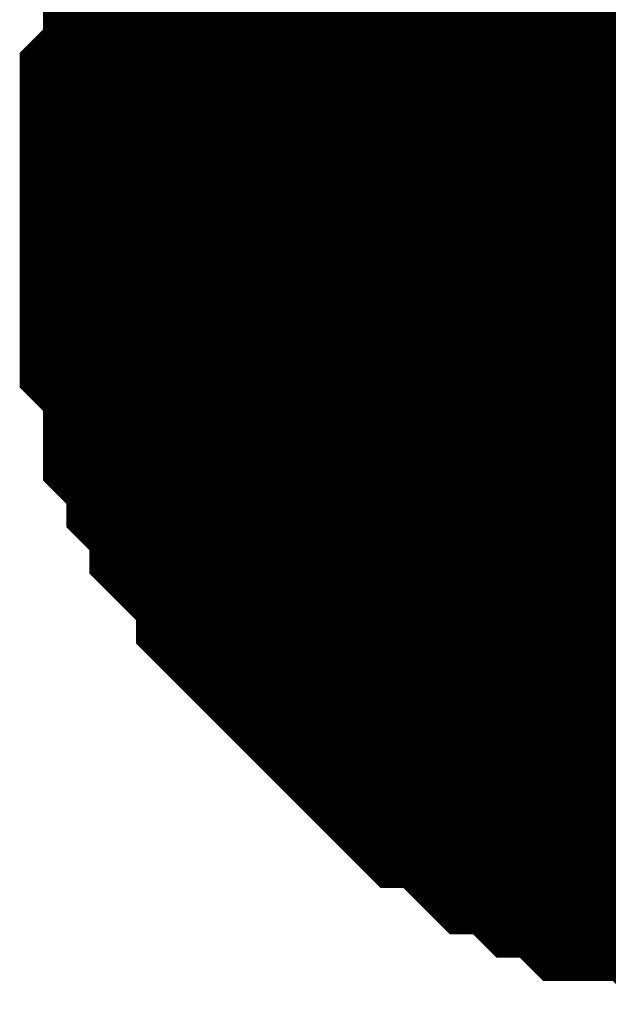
# Model space of a CAD drawing. Header units: inches. Extents: x 0 to 292, y 0 to 193.
# Tile 4 of 189: x 27.4 to 27.893, y 127.809 to 128.634. Entities that reach past the tile are written whole.
import ezdxf

# ---------------------------------------------------------------- set-up
doc = ezdxf.new("R2010")
doc.units = ezdxf.units.IN
doc.layers.add('Sheet', color=255, linetype='Continuous')

msp = doc.modelspace()

# ---------------------------------------------------------------- linework, layer by layer
at = {"layer": 'Sheet'}
msp.add_lwpolyline([(27.74794, 128.47333, 0.508, 0.508, 1), (28.25594, 128.47333, 0.508, 0.508, 1)], format="xyseb", close=True, dxfattribs=at)
for points in [[(27.54999, 128.46594, 0.29972, 0.29972, 0), (27.54999, 128.48543, 0.29972, 0.29972, 0), (27.54999, 128.52441, 0.29972, 0.29972, 0), (27.54999, 128.5439, 0.29972, 0.29972, 0), (27.56947, 128.56339, 0.29972, 0.29972, 0), (27.56947, 128.58288, 0.29972, 0.29972, 0), (27.56947, 128.62187, 0.29972, 0.29972, 0), (27.58895, 128.64136, 0.29972, 0.29972, 0), (27.58895, 128.66085, 0.29972, 0.29972, 0), (27.60844, 128.68034, 0.29972, 0.29972, 0), (27.60844, 128.69983, 0.29972, 0.29972, 0), (27.62792, 128.71932, 0.29972, 0.29972, 0), (27.64741, 128.73881, 0.29972, 0.29972, 0), (27.64741, 128.7583, 0.29972, 0.29972, 0), (27.66689, 128.77779, 0.29972, 0.29972, 0), (27.68637, 128.79729, 0.29972, 0.29972, 0)], [(27.54999, 128.46594, 0.29972, 0.29972, 0), (27.54999, 128.48543, 0.29972, 0.29972, 0), (27.54999, 128.52441, 0.29972, 0.29972, 0), (27.54999, 128.5439, 0.29972, 0.29972, 0), (27.56947, 128.56339, 0.29972, 0.29972, 0), (27.56947, 128.58288, 0.29972, 0.29972, 0), (27.56947, 128.62187, 0.29972, 0.29972, 0), (27.58895, 128.64136, 0.29972, 0.29972, 0), (27.58895, 128.66085, 0.29972, 0.29972, 0), (27.60844, 128.68034, 0.29972, 0.29972, 0), (27.60844, 128.69983, 0.29972, 0.29972, 0), (27.62792, 128.71932, 0.29972, 0.29972, 0), (27.64741, 128.73881, 0.29972, 0.29972, 0), (27.64741, 128.7583, 0.29972, 0.29972, 0), (27.66689, 128.77779, 0.29972, 0.29972, 0), (27.68637, 128.79729, 0.29972, 0.29972, 0)], [(27.54999, 128.46594, 0.29972, 0.29972, 0), (27.54999, 128.48543, 0.29972, 0.29972, 0), (27.54999, 128.52441, 0.29972, 0.29972, 0), (27.54999, 128.5439, 0.29972, 0.29972, 0), (27.56947, 128.56339, 0.29972, 0.29972, 0), (27.56947, 128.58288, 0.29972, 0.29972, 0), (27.56947, 128.62187, 0.29972, 0.29972, 0), (27.58895, 128.64136, 0.29972, 0.29972, 0), (27.58895, 128.66085, 0.29972, 0.29972, 0), (27.60844, 128.68034, 0.29972, 0.29972, 0), (27.60844, 128.69983, 0.29972, 0.29972, 0), (27.62792, 128.71932, 0.29972, 0.29972, 0), (27.64741, 128.73881, 0.29972, 0.29972, 0), (27.64741, 128.7583, 0.29972, 0.29972, 0), (27.66689, 128.77779, 0.29972, 0.29972, 0), (27.68637, 128.79729, 0.29972, 0.29972, 0)], [(27.54999, 128.46594, 0.29972, 0.29972, 0), (27.54999, 128.48543, 0.29972, 0.29972, 0), (27.54999, 128.52441, 0.29972, 0.29972, 0), (27.54999, 128.5439, 0.29972, 0.29972, 0), (27.56947, 128.56339, 0.29972, 0.29972, 0), (27.56947, 128.58288, 0.29972, 0.29972, 0), (27.56947, 128.62187, 0.29972, 0.29972, 0), (27.58895, 128.64136, 0.29972, 0.29972, 0), (27.58895, 128.66085, 0.29972, 0.29972, 0), (27.60844, 128.68034, 0.29972, 0.29972, 0), (27.60844, 128.69983, 0.29972, 0.29972, 0), (27.62792, 128.71932, 0.29972, 0.29972, 0), (27.64741, 128.73881, 0.29972, 0.29972, 0), (27.64741, 128.7583, 0.29972, 0.29972, 0), (27.66689, 128.77779, 0.29972, 0.29972, 0), (27.68637, 128.79729, 0.29972, 0.29972, 0)], [(27.54999, 128.46594, 0.29972, 0.29972, 0), (27.54999, 128.48543, 0.29972, 0.29972, 0), (27.54999, 128.52441, 0.29972, 0.29972, 0), (27.54999, 128.5439, 0.29972, 0.29972, 0), (27.56947, 128.56339, 0.29972, 0.29972, 0), (27.56947, 128.58288, 0.29972, 0.29972, 0), (27.56947, 128.62187, 0.29972, 0.29972, 0), (27.58895, 128.64136, 0.29972, 0.29972, 0), (27.58895, 128.66085, 0.29972, 0.29972, 0), (27.60844, 128.68034, 0.29972, 0.29972, 0), (27.60844, 128.69983, 0.29972, 0.29972, 0), (27.62792, 128.71932, 0.29972, 0.29972, 0), (27.64741, 128.73881, 0.29972, 0.29972, 0), (27.64741, 128.7583, 0.29972, 0.29972, 0), (27.66689, 128.77779, 0.29972, 0.29972, 0), (27.68637, 128.79729, 0.29972, 0.29972, 0)], [(27.54999, 128.46594, 0.29972, 0.29972, 0), (27.54999, 128.48543, 0.29972, 0.29972, 0), (27.54999, 128.52441, 0.29972, 0.29972, 0), (27.54999, 128.5439, 0.29972, 0.29972, 0), (27.56947, 128.56339, 0.29972, 0.29972, 0), (27.56947, 128.58288, 0.29972, 0.29972, 0), (27.56947, 128.62187, 0.29972, 0.29972, 0), (27.58895, 128.64136, 0.29972, 0.29972, 0), (27.58895, 128.66085, 0.29972, 0.29972, 0), (27.60844, 128.68034, 0.29972, 0.29972, 0), (27.60844, 128.69983, 0.29972, 0.29972, 0), (27.62792, 128.71932, 0.29972, 0.29972, 0), (27.64741, 128.73881, 0.29972, 0.29972, 0), (27.64741, 128.7583, 0.29972, 0.29972, 0), (27.66689, 128.77779, 0.29972, 0.29972, 0), (27.68637, 128.79729, 0.29972, 0.29972, 0)], [(27.54999, 128.46594, 0.09906, 0.09906, 0), (27.54999, 128.48543, 0.09906, 0.09906, 0), (27.54999, 128.52441, 0.09906, 0.09906, 0), (27.54999, 128.5439, 0.09906, 0.09906, 0), (27.56947, 128.56339, 0.09906, 0.09906, 0), (27.56947, 128.58288, 0.09906, 0.09906, 0), (27.56947, 128.62187, 0.09906, 0.09906, 0), (27.58895, 128.64136, 0.09906, 0.09906, 0), (27.58895, 128.66085, 0.09906, 0.09906, 0), (27.60844, 128.68034, 0.09906, 0.09906, 0), (27.60844, 128.69983, 0.09906, 0.09906, 0)], [(27.54999, 128.46594, 0.09906, 0.09906, 0), (27.54999, 128.48543, 0.09906, 0.09906, 0), (27.54999, 128.52441, 0.09906, 0.09906, 0), (27.54999, 128.5439, 0.09906, 0.09906, 0), (27.56947, 128.56339, 0.09906, 0.09906, 0), (27.56947, 128.58288, 0.09906, 0.09906, 0), (27.56947, 128.62187, 0.09906, 0.09906, 0), (27.58895, 128.64136, 0.09906, 0.09906, 0), (27.58895, 128.66085, 0.09906, 0.09906, 0), (27.60844, 128.68034, 0.09906, 0.09906, 0), (27.60844, 128.69983, 0.09906, 0.09906, 0)], [(27.54999, 128.46594, 0.09906, 0.09906, 0), (27.54999, 128.48543, 0.09906, 0.09906, 0), (27.54999, 128.52441, 0.09906, 0.09906, 0), (27.54999, 128.5439, 0.09906, 0.09906, 0), (27.56947, 128.56339, 0.09906, 0.09906, 0), (27.56947, 128.58288, 0.09906, 0.09906, 0), (27.56947, 128.62187, 0.09906, 0.09906, 0), (27.58895, 128.64136, 0.09906, 0.09906, 0), (27.58895, 128.66085, 0.09906, 0.09906, 0), (27.60844, 128.68034, 0.09906, 0.09906, 0), (27.60844, 128.69983, 0.09906, 0.09906, 0)], [(27.54999, 128.46594, 0.09906, 0.09906, 0), (27.54999, 128.48543, 0.09906, 0.09906, 0), (27.54999, 128.52441, 0.09906, 0.09906, 0), (27.54999, 128.5439, 0.09906, 0.09906, 0), (27.56947, 128.56339, 0.09906, 0.09906, 0), (27.56947, 128.58288, 0.09906, 0.09906, 0), (27.56947, 128.62187, 0.09906, 0.09906, 0), (27.58895, 128.64136, 0.09906, 0.09906, 0), (27.58895, 128.66085, 0.09906, 0.09906, 0), (27.60844, 128.68034, 0.09906, 0.09906, 0), (27.60844, 128.69983, 0.09906, 0.09906, 0)], [(27.54999, 128.46594, 0.09906, 0.09906, 0), (27.54999, 128.48543, 0.09906, 0.09906, 0), (27.54999, 128.52441, 0.09906, 0.09906, 0), (27.54999, 128.5439, 0.09906, 0.09906, 0), (27.56947, 128.56339, 0.09906, 0.09906, 0), (27.56947, 128.58288, 0.09906, 0.09906, 0), (27.56947, 128.62187, 0.09906, 0.09906, 0), (27.58895, 128.64136, 0.09906, 0.09906, 0), (27.58895, 128.66085, 0.09906, 0.09906, 0), (27.60844, 128.68034, 0.09906, 0.09906, 0), (27.60844, 128.69983, 0.09906, 0.09906, 0)], [(27.54999, 128.46594, 0.09906, 0.09906, 0), (27.54999, 128.48543, 0.09906, 0.09906, 0), (27.54999, 128.52441, 0.09906, 0.09906, 0), (27.54999, 128.5439, 0.09906, 0.09906, 0), (27.56947, 128.56339, 0.09906, 0.09906, 0), (27.56947, 128.58288, 0.09906, 0.09906, 0), (27.56947, 128.62187, 0.09906, 0.09906, 0), (27.58895, 128.64136, 0.09906, 0.09906, 0), (27.58895, 128.66085, 0.09906, 0.09906, 0), (27.60844, 128.68034, 0.09906, 0.09906, 0), (27.60844, 128.69983, 0.09906, 0.09906, 0)], [(28.05656, 127.95917, 0.29972, 0.29972, 0), (28.03708, 127.95917, 0.29972, 0.29972, 0), (27.99811, 127.95917, 0.29972, 0.29972, 0), (27.97863, 127.95917, 0.29972, 0.29972, 0), (27.95914, 127.97866, 0.29972, 0.29972, 0), (27.93966, 127.97866, 0.29972, 0.29972, 0), (27.90069, 127.97866, 0.29972, 0.29972, 0), (27.88121, 127.99815, 0.29972, 0.29972, 0), (27.86173, 127.99815, 0.29972, 0.29972, 0), (27.84224, 128.01764, 0.29972, 0.29972, 0), (27.82276, 128.01764, 0.29972, 0.29972, 0), (27.80328, 128.03713, 0.29972, 0.29972, 0), (27.78379, 128.05662, 0.29972, 0.29972, 0), (27.76431, 128.05662, 0.29972, 0.29972, 0), (27.74482, 128.07611, 0.29972, 0.29972, 0), (27.72534, 128.09561, 0.29972, 0.29972, 0), (27.70586, 128.1151, 0.29972, 0.29972, 0), (27.68637, 128.13459, 0.29972, 0.29972, 0), (27.66689, 128.15408, 0.29972, 0.29972, 0), (27.64741, 128.17357, 0.29972, 0.29972, 0), (27.64741, 128.19306, 0.29972, 0.29972, 0), (27.62792, 128.21255, 0.29972, 0.29972, 0), (27.60844, 128.23204, 0.29972, 0.29972, 0), (27.60844, 128.25153, 0.29972, 0.29972, 0), (27.58895, 128.27103, 0.29972, 0.29972, 0), (27.58895, 128.29052, 0.29972, 0.29972, 0), (27.56947, 128.31001, 0.29972, 0.29972, 0), (27.56947, 128.34899, 0.29972, 0.29972, 0), (27.56947, 128.36848, 0.29972, 0.29972, 0), (27.54999, 128.38797, 0.29972, 0.29972, 0), (27.54999, 128.40746, 0.29972, 0.29972, 0), (27.54999, 128.44645, 0.29972, 0.29972, 0), (27.54999, 128.46594, 0.29972, 0.29972, 0)], [(27.54999, 128.46594, 0.29972, 0.29972, 0), (27.54999, 128.46594, 0.29972, 0.29972, 0)], [(28.05656, 127.95917, 0.29972, 0.29972, 0), (28.03708, 127.95917, 0.29972, 0.29972, 0), (27.99811, 127.95917, 0.29972, 0.29972, 0), (27.97863, 127.95917, 0.29972, 0.29972, 0), (27.95914, 127.97866, 0.29972, 0.29972, 0), (27.93966, 127.97866, 0.29972, 0.29972, 0), (27.90069, 127.97866, 0.29972, 0.29972, 0), (27.88121, 127.99815, 0.29972, 0.29972, 0), (27.86173, 127.99815, 0.29972, 0.29972, 0), (27.84224, 128.01764, 0.29972, 0.29972, 0), (27.82276, 128.01764, 0.29972, 0.29972, 0), (27.80328, 128.03713, 0.29972, 0.29972, 0), (27.78379, 128.05662, 0.29972, 0.29972, 0), (27.76431, 128.05662, 0.29972, 0.29972, 0), (27.74482, 128.07611, 0.29972, 0.29972, 0), (27.72534, 128.09561, 0.29972, 0.29972, 0), (27.70586, 128.1151, 0.29972, 0.29972, 0), (27.68637, 128.13459, 0.29972, 0.29972, 0), (27.66689, 128.15408, 0.29972, 0.29972, 0), (27.64741, 128.17357, 0.29972, 0.29972, 0), (27.64741, 128.19306, 0.29972, 0.29972, 0), (27.62792, 128.21255, 0.29972, 0.29972, 0), (27.60844, 128.23204, 0.29972, 0.29972, 0), (27.60844, 128.25153, 0.29972, 0.29972, 0), (27.58895, 128.27103, 0.29972, 0.29972, 0), (27.58895, 128.29052, 0.29972, 0.29972, 0), (27.56947, 128.31001, 0.29972, 0.29972, 0), (27.56947, 128.34899, 0.29972, 0.29972, 0), (27.56947, 128.36848, 0.29972, 0.29972, 0), (27.54999, 128.38797, 0.29972, 0.29972, 0), (27.54999, 128.40746, 0.29972, 0.29972, 0), (27.54999, 128.44645, 0.29972, 0.29972, 0), (27.54999, 128.46594, 0.29972, 0.29972, 0)], [(27.54999, 128.46594, 0.29972, 0.29972, 0), (27.54999, 128.46594, 0.29972, 0.29972, 0)], [(28.05656, 127.95917, 0.29972, 0.29972, 0), (28.03708, 127.95917, 0.29972, 0.29972, 0), (27.99811, 127.95917, 0.29972, 0.29972, 0), (27.97863, 127.95917, 0.29972, 0.29972, 0), (27.95914, 127.97866, 0.29972, 0.29972, 0), (27.93966, 127.97866, 0.29972, 0.29972, 0), (27.90069, 127.97866, 0.29972, 0.29972, 0), (27.88121, 127.99815, 0.29972, 0.29972, 0), (27.86173, 127.99815, 0.29972, 0.29972, 0), (27.84224, 128.01764, 0.29972, 0.29972, 0), (27.82276, 128.01764, 0.29972, 0.29972, 0), (27.80328, 128.03713, 0.29972, 0.29972, 0), (27.78379, 128.05662, 0.29972, 0.29972, 0), (27.76431, 128.05662, 0.29972, 0.29972, 0), (27.74482, 128.07611, 0.29972, 0.29972, 0), (27.72534, 128.09561, 0.29972, 0.29972, 0), (27.70586, 128.1151, 0.29972, 0.29972, 0), (27.68637, 128.13459, 0.29972, 0.29972, 0), (27.66689, 128.15408, 0.29972, 0.29972, 0), (27.64741, 128.17357, 0.29972, 0.29972, 0), (27.64741, 128.19306, 0.29972, 0.29972, 0), (27.62792, 128.21255, 0.29972, 0.29972, 0), (27.60844, 128.23204, 0.29972, 0.29972, 0), (27.60844, 128.25153, 0.29972, 0.29972, 0), (27.58895, 128.27103, 0.29972, 0.29972, 0), (27.58895, 128.29052, 0.29972, 0.29972, 0), (27.56947, 128.31001, 0.29972, 0.29972, 0), (27.56947, 128.34899, 0.29972, 0.29972, 0), (27.56947, 128.36848, 0.29972, 0.29972, 0), (27.54999, 128.38797, 0.29972, 0.29972, 0), (27.54999, 128.40746, 0.29972, 0.29972, 0), (27.54999, 128.44645, 0.29972, 0.29972, 0), (27.54999, 128.46594, 0.29972, 0.29972, 0)], [(27.54999, 128.46594, 0.29972, 0.29972, 0), (27.54999, 128.46594, 0.29972, 0.29972, 0)], [(28.05656, 127.95917, 0.29972, 0.29972, 0), (28.03708, 127.95917, 0.29972, 0.29972, 0), (27.99811, 127.95917, 0.29972, 0.29972, 0), (27.97863, 127.95917, 0.29972, 0.29972, 0), (27.95914, 127.97866, 0.29972, 0.29972, 0), (27.93966, 127.97866, 0.29972, 0.29972, 0), (27.90069, 127.97866, 0.29972, 0.29972, 0), (27.88121, 127.99815, 0.29972, 0.29972, 0), (27.86173, 127.99815, 0.29972, 0.29972, 0), (27.84224, 128.01764, 0.29972, 0.29972, 0), (27.82276, 128.01764, 0.29972, 0.29972, 0), (27.80328, 128.03713, 0.29972, 0.29972, 0), (27.78379, 128.05662, 0.29972, 0.29972, 0), (27.76431, 128.05662, 0.29972, 0.29972, 0), (27.74482, 128.07611, 0.29972, 0.29972, 0), (27.72534, 128.09561, 0.29972, 0.29972, 0), (27.70586, 128.1151, 0.29972, 0.29972, 0), (27.68637, 128.13459, 0.29972, 0.29972, 0), (27.66689, 128.15408, 0.29972, 0.29972, 0), (27.64741, 128.17357, 0.29972, 0.29972, 0), (27.64741, 128.19306, 0.29972, 0.29972, 0), (27.62792, 128.21255, 0.29972, 0.29972, 0), (27.60844, 128.23204, 0.29972, 0.29972, 0), (27.60844, 128.25153, 0.29972, 0.29972, 0), (27.58895, 128.27103, 0.29972, 0.29972, 0), (27.58895, 128.29052, 0.29972, 0.29972, 0), (27.56947, 128.31001, 0.29972, 0.29972, 0), (27.56947, 128.34899, 0.29972, 0.29972, 0), (27.56947, 128.36848, 0.29972, 0.29972, 0), (27.54999, 128.38797, 0.29972, 0.29972, 0), (27.54999, 128.40746, 0.29972, 0.29972, 0), (27.54999, 128.44645, 0.29972, 0.29972, 0), (27.54999, 128.46594, 0.29972, 0.29972, 0)], [(27.54999, 128.46594, 0.29972, 0.29972, 0), (27.54999, 128.46594, 0.29972, 0.29972, 0)], [(28.05656, 127.95917, 0.29972, 0.29972, 0), (28.03708, 127.95917, 0.29972, 0.29972, 0), (27.99811, 127.95917, 0.29972, 0.29972, 0), (27.97863, 127.95917, 0.29972, 0.29972, 0), (27.95914, 127.97866, 0.29972, 0.29972, 0), (27.93966, 127.97866, 0.29972, 0.29972, 0), (27.90069, 127.97866, 0.29972, 0.29972, 0), (27.88121, 127.99815, 0.29972, 0.29972, 0), (27.86173, 127.99815, 0.29972, 0.29972, 0), (27.84224, 128.01764, 0.29972, 0.29972, 0), (27.82276, 128.01764, 0.29972, 0.29972, 0), (27.80328, 128.03713, 0.29972, 0.29972, 0), (27.78379, 128.05662, 0.29972, 0.29972, 0), (27.76431, 128.05662, 0.29972, 0.29972, 0), (27.74482, 128.07611, 0.29972, 0.29972, 0), (27.72534, 128.09561, 0.29972, 0.29972, 0), (27.70586, 128.1151, 0.29972, 0.29972, 0), (27.68637, 128.13459, 0.29972, 0.29972, 0), (27.66689, 128.15408, 0.29972, 0.29972, 0), (27.64741, 128.17357, 0.29972, 0.29972, 0), (27.64741, 128.19306, 0.29972, 0.29972, 0), (27.62792, 128.21255, 0.29972, 0.29972, 0), (27.60844, 128.23204, 0.29972, 0.29972, 0), (27.60844, 128.25153, 0.29972, 0.29972, 0), (27.58895, 128.27103, 0.29972, 0.29972, 0), (27.58895, 128.29052, 0.29972, 0.29972, 0), (27.56947, 128.31001, 0.29972, 0.29972, 0), (27.56947, 128.34899, 0.29972, 0.29972, 0), (27.56947, 128.36848, 0.29972, 0.29972, 0), (27.54999, 128.38797, 0.29972, 0.29972, 0), (27.54999, 128.40746, 0.29972, 0.29972, 0), (27.54999, 128.44645, 0.29972, 0.29972, 0), (27.54999, 128.46594, 0.29972, 0.29972, 0)], [(27.54999, 128.46594, 0.29972, 0.29972, 0), (27.54999, 128.46594, 0.29972, 0.29972, 0)], [(28.05656, 127.95917, 0.29972, 0.29972, 0), (28.03708, 127.95917, 0.29972, 0.29972, 0), (27.99811, 127.95917, 0.29972, 0.29972, 0), (27.97863, 127.95917, 0.29972, 0.29972, 0), (27.95914, 127.97866, 0.29972, 0.29972, 0), (27.93966, 127.97866, 0.29972, 0.29972, 0), (27.90069, 127.97866, 0.29972, 0.29972, 0), (27.88121, 127.99815, 0.29972, 0.29972, 0), (27.86173, 127.99815, 0.29972, 0.29972, 0), (27.84224, 128.01764, 0.29972, 0.29972, 0), (27.82276, 128.01764, 0.29972, 0.29972, 0), (27.80328, 128.03713, 0.29972, 0.29972, 0), (27.78379, 128.05662, 0.29972, 0.29972, 0), (27.76431, 128.05662, 0.29972, 0.29972, 0), (27.74482, 128.07611, 0.29972, 0.29972, 0), (27.72534, 128.09561, 0.29972, 0.29972, 0), (27.70586, 128.1151, 0.29972, 0.29972, 0), (27.68637, 128.13459, 0.29972, 0.29972, 0), (27.66689, 128.15408, 0.29972, 0.29972, 0), (27.64741, 128.17357, 0.29972, 0.29972, 0), (27.64741, 128.19306, 0.29972, 0.29972, 0), (27.62792, 128.21255, 0.29972, 0.29972, 0), (27.60844, 128.23204, 0.29972, 0.29972, 0), (27.60844, 128.25153, 0.29972, 0.29972, 0), (27.58895, 128.27103, 0.29972, 0.29972, 0), (27.58895, 128.29052, 0.29972, 0.29972, 0), (27.56947, 128.31001, 0.29972, 0.29972, 0), (27.56947, 128.34899, 0.29972, 0.29972, 0), (27.56947, 128.36848, 0.29972, 0.29972, 0), (27.54999, 128.38797, 0.29972, 0.29972, 0), (27.54999, 128.40746, 0.29972, 0.29972, 0), (27.54999, 128.44645, 0.29972, 0.29972, 0), (27.54999, 128.46594, 0.29972, 0.29972, 0)], [(27.54999, 128.46594, 0.29972, 0.29972, 0), (27.54999, 128.46594, 0.29972, 0.29972, 0)], [(27.95914, 127.97866, 0.09906, 0.09906, 0), (27.93966, 127.97866, 0.09906, 0.09906, 0), (27.90069, 127.97866, 0.09906, 0.09906, 0), (27.88121, 127.99815, 0.09906, 0.09906, 0), (27.86173, 127.99815, 0.09906, 0.09906, 0), (27.84224, 128.01764, 0.09906, 0.09906, 0), (27.82276, 128.01764, 0.09906, 0.09906, 0), (27.80328, 128.03713, 0.09906, 0.09906, 0), (27.78379, 128.05662, 0.09906, 0.09906, 0), (27.76431, 128.05662, 0.09906, 0.09906, 0), (27.74482, 128.07611, 0.09906, 0.09906, 0), (27.72534, 128.09561, 0.09906, 0.09906, 0), (27.70586, 128.1151, 0.09906, 0.09906, 0), (27.68637, 128.13459, 0.09906, 0.09906, 0), (27.66689, 128.15408, 0.09906, 0.09906, 0), (27.64741, 128.17357, 0.09906, 0.09906, 0), (27.64741, 128.19306, 0.09906, 0.09906, 0), (27.62792, 128.21255, 0.09906, 0.09906, 0), (27.60844, 128.23204, 0.09906, 0.09906, 0), (27.60844, 128.25153, 0.09906, 0.09906, 0), (27.58895, 128.27103, 0.09906, 0.09906, 0), (27.58895, 128.29052, 0.09906, 0.09906, 0), (27.56947, 128.31001, 0.09906, 0.09906, 0), (27.56947, 128.34899, 0.09906, 0.09906, 0), (27.56947, 128.36848, 0.09906, 0.09906, 0), (27.54999, 128.38797, 0.09906, 0.09906, 0), (27.54999, 128.40746, 0.09906, 0.09906, 0), (27.54999, 128.44645, 0.09906, 0.09906, 0), (27.54999, 128.46594, 0.09906, 0.09906, 0)], [(27.54999, 128.46594, 0.09906, 0.09906, 0), (27.54999, 128.46594, 0.09906, 0.09906, 0)], [(27.95914, 127.97866, 0.09906, 0.09906, 0), (27.93966, 127.97866, 0.09906, 0.09906, 0), (27.90069, 127.97866, 0.09906, 0.09906, 0), (27.88121, 127.99815, 0.09906, 0.09906, 0), (27.86173, 127.99815, 0.09906, 0.09906, 0), (27.84224, 128.01764, 0.09906, 0.09906, 0), (27.82276, 128.01764, 0.09906, 0.09906, 0), (27.80328, 128.03713, 0.09906, 0.09906, 0), (27.78379, 128.05662, 0.09906, 0.09906, 0), (27.76431, 128.05662, 0.09906, 0.09906, 0), (27.74482, 128.07611, 0.09906, 0.09906, 0), (27.72534, 128.09561, 0.09906, 0.09906, 0), (27.70586, 128.1151, 0.09906, 0.09906, 0), (27.68637, 128.13459, 0.09906, 0.09906, 0), (27.66689, 128.15408, 0.09906, 0.09906, 0), (27.64741, 128.17357, 0.09906, 0.09906, 0), (27.64741, 128.19306, 0.09906, 0.09906, 0), (27.62792, 128.21255, 0.09906, 0.09906, 0), (27.60844, 128.23204, 0.09906, 0.09906, 0), (27.60844, 128.25153, 0.09906, 0.09906, 0), (27.58895, 128.27103, 0.09906, 0.09906, 0), (27.58895, 128.29052, 0.09906, 0.09906, 0), (27.56947, 128.31001, 0.09906, 0.09906, 0), (27.56947, 128.34899, 0.09906, 0.09906, 0), (27.56947, 128.36848, 0.09906, 0.09906, 0), (27.54999, 128.38797, 0.09906, 0.09906, 0), (27.54999, 128.40746, 0.09906, 0.09906, 0), (27.54999, 128.44645, 0.09906, 0.09906, 0), (27.54999, 128.46594, 0.09906, 0.09906, 0)], [(27.54999, 128.46594, 0.09906, 0.09906, 0), (27.54999, 128.46594, 0.09906, 0.09906, 0)], [(27.95914, 127.97866, 0.09906, 0.09906, 0), (27.93966, 127.97866, 0.09906, 0.09906, 0), (27.90069, 127.97866, 0.09906, 0.09906, 0), (27.88121, 127.99815, 0.09906, 0.09906, 0), (27.86173, 127.99815, 0.09906, 0.09906, 0), (27.84224, 128.01764, 0.09906, 0.09906, 0), (27.82276, 128.01764, 0.09906, 0.09906, 0), (27.80328, 128.03713, 0.09906, 0.09906, 0), (27.78379, 128.05662, 0.09906, 0.09906, 0), (27.76431, 128.05662, 0.09906, 0.09906, 0), (27.74482, 128.07611, 0.09906, 0.09906, 0), (27.72534, 128.09561, 0.09906, 0.09906, 0), (27.70586, 128.1151, 0.09906, 0.09906, 0), (27.68637, 128.13459, 0.09906, 0.09906, 0), (27.66689, 128.15408, 0.09906, 0.09906, 0), (27.64741, 128.17357, 0.09906, 0.09906, 0), (27.64741, 128.19306, 0.09906, 0.09906, 0), (27.62792, 128.21255, 0.09906, 0.09906, 0), (27.60844, 128.23204, 0.09906, 0.09906, 0), (27.60844, 128.25153, 0.09906, 0.09906, 0), (27.58895, 128.27103, 0.09906, 0.09906, 0), (27.58895, 128.29052, 0.09906, 0.09906, 0), (27.56947, 128.31001, 0.09906, 0.09906, 0), (27.56947, 128.34899, 0.09906, 0.09906, 0), (27.56947, 128.36848, 0.09906, 0.09906, 0), (27.54999, 128.38797, 0.09906, 0.09906, 0), (27.54999, 128.40746, 0.09906, 0.09906, 0), (27.54999, 128.44645, 0.09906, 0.09906, 0), (27.54999, 128.46594, 0.09906, 0.09906, 0)], [(27.54999, 128.46594, 0.09906, 0.09906, 0), (27.54999, 128.46594, 0.09906, 0.09906, 0)], [(27.95914, 127.97866, 0.09906, 0.09906, 0), (27.93966, 127.97866, 0.09906, 0.09906, 0), (27.90069, 127.97866, 0.09906, 0.09906, 0), (27.88121, 127.99815, 0.09906, 0.09906, 0), (27.86173, 127.99815, 0.09906, 0.09906, 0), (27.84224, 128.01764, 0.09906, 0.09906, 0), (27.82276, 128.01764, 0.09906, 0.09906, 0), (27.80328, 128.03713, 0.09906, 0.09906, 0), (27.78379, 128.05662, 0.09906, 0.09906, 0), (27.76431, 128.05662, 0.09906, 0.09906, 0), (27.74482, 128.07611, 0.09906, 0.09906, 0), (27.72534, 128.09561, 0.09906, 0.09906, 0), (27.70586, 128.1151, 0.09906, 0.09906, 0), (27.68637, 128.13459, 0.09906, 0.09906, 0), (27.66689, 128.15408, 0.09906, 0.09906, 0), (27.64741, 128.17357, 0.09906, 0.09906, 0), (27.64741, 128.19306, 0.09906, 0.09906, 0), (27.62792, 128.21255, 0.09906, 0.09906, 0), (27.60844, 128.23204, 0.09906, 0.09906, 0), (27.60844, 128.25153, 0.09906, 0.09906, 0), (27.58895, 128.27103, 0.09906, 0.09906, 0), (27.58895, 128.29052, 0.09906, 0.09906, 0), (27.56947, 128.31001, 0.09906, 0.09906, 0), (27.56947, 128.34899, 0.09906, 0.09906, 0), (27.56947, 128.36848, 0.09906, 0.09906, 0), (27.54999, 128.38797, 0.09906, 0.09906, 0), (27.54999, 128.40746, 0.09906, 0.09906, 0), (27.54999, 128.44645, 0.09906, 0.09906, 0), (27.54999, 128.46594, 0.09906, 0.09906, 0)], [(27.54999, 128.46594, 0.09906, 0.09906, 0), (27.54999, 128.46594, 0.09906, 0.09906, 0)], [(27.95914, 127.97866, 0.09906, 0.09906, 0), (27.93966, 127.97866, 0.09906, 0.09906, 0), (27.90069, 127.97866, 0.09906, 0.09906, 0), (27.88121, 127.99815, 0.09906, 0.09906, 0), (27.86173, 127.99815, 0.09906, 0.09906, 0), (27.84224, 128.01764, 0.09906, 0.09906, 0), (27.82276, 128.01764, 0.09906, 0.09906, 0), (27.80328, 128.03713, 0.09906, 0.09906, 0), (27.78379, 128.05662, 0.09906, 0.09906, 0), (27.76431, 128.05662, 0.09906, 0.09906, 0), (27.74482, 128.07611, 0.09906, 0.09906, 0), (27.72534, 128.09561, 0.09906, 0.09906, 0), (27.70586, 128.1151, 0.09906, 0.09906, 0), (27.68637, 128.13459, 0.09906, 0.09906, 0), (27.66689, 128.15408, 0.09906, 0.09906, 0), (27.64741, 128.17357, 0.09906, 0.09906, 0), (27.64741, 128.19306, 0.09906, 0.09906, 0), (27.62792, 128.21255, 0.09906, 0.09906, 0), (27.60844, 128.23204, 0.09906, 0.09906, 0), (27.60844, 128.25153, 0.09906, 0.09906, 0), (27.58895, 128.27103, 0.09906, 0.09906, 0), (27.58895, 128.29052, 0.09906, 0.09906, 0), (27.56947, 128.31001, 0.09906, 0.09906, 0), (27.56947, 128.34899, 0.09906, 0.09906, 0), (27.56947, 128.36848, 0.09906, 0.09906, 0), (27.54999, 128.38797, 0.09906, 0.09906, 0), (27.54999, 128.40746, 0.09906, 0.09906, 0), (27.54999, 128.44645, 0.09906, 0.09906, 0), (27.54999, 128.46594, 0.09906, 0.09906, 0)], [(27.54999, 128.46594, 0.09906, 0.09906, 0), (27.54999, 128.46594, 0.09906, 0.09906, 0)], [(27.95914, 127.97866, 0.09906, 0.09906, 0), (27.93966, 127.97866, 0.09906, 0.09906, 0), (27.90069, 127.97866, 0.09906, 0.09906, 0), (27.88121, 127.99815, 0.09906, 0.09906, 0), (27.86173, 127.99815, 0.09906, 0.09906, 0), (27.84224, 128.01764, 0.09906, 0.09906, 0), (27.82276, 128.01764, 0.09906, 0.09906, 0), (27.80328, 128.03713, 0.09906, 0.09906, 0), (27.78379, 128.05662, 0.09906, 0.09906, 0), (27.76431, 128.05662, 0.09906, 0.09906, 0), (27.74482, 128.07611, 0.09906, 0.09906, 0), (27.72534, 128.09561, 0.09906, 0.09906, 0), (27.70586, 128.1151, 0.09906, 0.09906, 0), (27.68637, 128.13459, 0.09906, 0.09906, 0), (27.66689, 128.15408, 0.09906, 0.09906, 0), (27.64741, 128.17357, 0.09906, 0.09906, 0), (27.64741, 128.19306, 0.09906, 0.09906, 0), (27.62792, 128.21255, 0.09906, 0.09906, 0), (27.60844, 128.23204, 0.09906, 0.09906, 0), (27.60844, 128.25153, 0.09906, 0.09906, 0), (27.58895, 128.27103, 0.09906, 0.09906, 0), (27.58895, 128.29052, 0.09906, 0.09906, 0), (27.56947, 128.31001, 0.09906, 0.09906, 0), (27.56947, 128.34899, 0.09906, 0.09906, 0), (27.56947, 128.36848, 0.09906, 0.09906, 0), (27.54999, 128.38797, 0.09906, 0.09906, 0), (27.54999, 128.40746, 0.09906, 0.09906, 0), (27.54999, 128.44645, 0.09906, 0.09906, 0), (27.54999, 128.46594, 0.09906, 0.09906, 0)], [(27.54999, 128.46594, 0.09906, 0.09906, 0), (27.54999, 128.46594, 0.09906, 0.09906, 0)]]:
    msp.add_lwpolyline(points, format="xyseb", dxfattribs=at)

doc.saveas('drawing.dxf')
